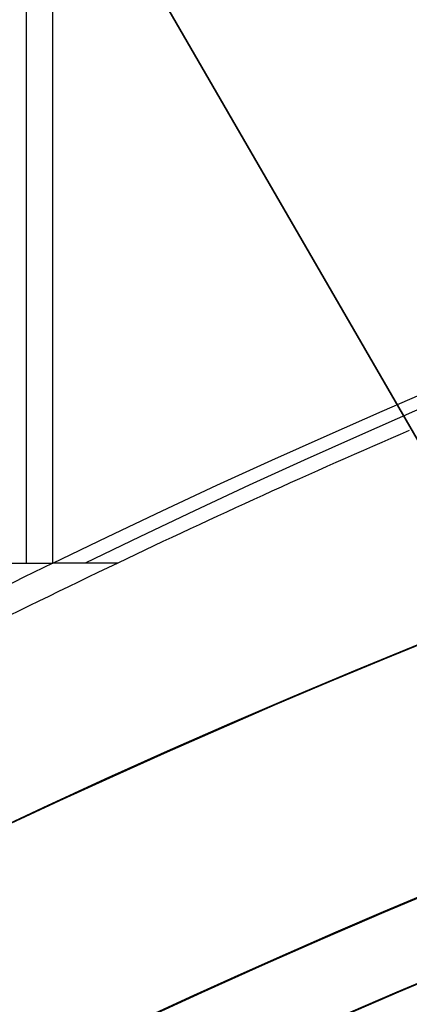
# Model space of a CAD drawing. Extents: x 12895 to 14339, y -6833 to -5581.
# Tile 64 of 79: x 13593.67 to 13596.14, y -6333.72 to -6327.45. Entities that reach past the tile are written whole.
import ezdxf

# ---------------------------------------------------------------- set-up
doc = ezdxf.new("R2010")
doc.units = 0
doc.layers.get('0').update_dxf_attribs({"linetype": 'CONTINUOUS'})
doc.layers.add('BLANCO_METALICO', color=7, linetype='CONTINUOUS')
doc.layers.add('COLOR', color=7, linetype='CONTINUOUS')

msp = doc.modelspace()

# ---------------------------------------------------------------- linework, layer by layer
for p, q in [((13593.70730696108, -5581.49575297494, 61.28731497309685), (13593.70730696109, -6330.909625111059, 61.28731497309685)), ((13593.87604010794, -6330.909620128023, 60.55654434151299), (13593.87601975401, -5581.495752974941, 60.55653964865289)), ((13593.5385931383, -6330.909630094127, 62.01809475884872), (13593.87604010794, -6330.909620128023, 60.55654434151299)), ((13594.28874483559, -6330.909596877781, 58.76914123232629), (13593.87604010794, -6330.909620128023, 60.55654434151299))]:
    msp.add_line(p, q)
at = {"extrusion": (-0.2249510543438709, 8.038899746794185e-15, 0.9743700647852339)}
msp.add_lwpolyline([(6339.841516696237, 13345.0425022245), (6339.366101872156, 13344.7073845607), (6338.892938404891, 13344.36819328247), (6338.422075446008, 13344.02495177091), (6337.95356184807, 13343.67768423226), (6337.487446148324, 13343.32641569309), (6337.023776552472, 13342.97117199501), (6336.562600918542, 13342.61197978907), (6336.103966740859, 13342.24886652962), (6335.647921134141, 13341.88186046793), (6335.194510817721, 13341.51099064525), (6334.743782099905, 13341.13628688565), (6334.29578086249, 13340.75777978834), (6333.850552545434, 13340.37550071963), (6333.408142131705, 13339.98948180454), (6332.968594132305, 13339.59975591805), (6332.531952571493, 13339.2063566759), (6332.098260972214, 13338.80931842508), (6331.667562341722, 13338.40867623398), (6331.239899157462, 13338.00446588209), (6330.815313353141, 13337.5967238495), (6330.393846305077, 13337.18548730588), (6329.975538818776, 13336.77079409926), (6329.560431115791, 13336.35268274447), (6329.148562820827, 13335.93119241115), (6328.739972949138, 13335.50636291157), (6328.334699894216, 13335.07823468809), (6327.932781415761, 13334.64684880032), (6327.53425462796, 13334.21224691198), (6327.139155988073, 13333.77447127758), (6326.747521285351, 13333.33356472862), (6326.359385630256, 13332.8895706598), (6325.974783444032, 13332.44253301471), (6325.593748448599, 13331.9924962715), (6325.216313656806, 13331.53950542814), (6324.842511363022, 13331.08360598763), (6324.472373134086, 13330.6248439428), (6324.105929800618, 13330.16326576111), (6323.743211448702, 13329.69891836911), (6323.384247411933, 13329.23184913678), (6323.029066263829, 13328.76210586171), (6322.677695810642, 13328.28973675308), (6322.330163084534, 13327.81479041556), (6321.98649433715, 13327.33731583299), (6321.646715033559, 13326.85736235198), (6321.310849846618, 13326.37497966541), (6320.978922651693, 13325.89021779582), (6320.650956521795, 13325.40312707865), (6320.326973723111, 13324.91375814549), (6320.00699571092, 13324.42216190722), (6319.691043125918, 13323.92838953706), (6319.379135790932, 13323.43249245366), (6319.071292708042, 13322.93452230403), (6318.767532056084, 13322.4345309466), (6318.467871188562, 13321.9325704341), (6318.17232663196, 13321.42869299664), (6317.88091408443, 13320.92295102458), (6317.593648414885, 13320.41539705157), (6317.310543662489, 13319.90608373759), (6317.031613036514, 13319.39506385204), (6316.756868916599, 13318.88239025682), (6316.486322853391, 13318.36811588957), (6316.219985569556, 13317.85229374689), (6315.957866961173, 13317.33497686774), (6315.699976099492, 13316.81621831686), (6315.446321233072, 13316.29607116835), (6315.196909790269, 13315.77458848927), (6314.951748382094, 13315.25182332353), (6314.710842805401, 13314.72782867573), (6314.474198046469, 13314.20265749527), (6314.241818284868, 13313.67636266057), (6314.013706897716, 13313.14899696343), (6313.789866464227, 13312.62061309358), (6313.570298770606, 13312.09126362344), (6313.355004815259, 13311.56100099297), (6313.143984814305, 13311.02987749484), (6312.93723820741, 13310.49794525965), (6312.734763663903, 13309.96525624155), (6312.536559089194, 13309.43186220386), (6312.342621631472, 13308.89781470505), (6312.152947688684, 13308.36316508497), (6311.967532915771, 13307.82796445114), (6311.786372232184, 13307.29226366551), (6311.609459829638, 13306.75611333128), (6311.43678918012, 13306.21956378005), (6311.268353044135, 13305.68266505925), (6311.104143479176, 13305.14546691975), (6310.944151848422, 13304.60801880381), (6310.788368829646, 13304.07036983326), (6310.63678442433, 13303.53256879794), (6310.489387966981, 13302.99466414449), (6310.346168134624, 13302.45670396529), (6310.207112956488, 13301.91873598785), (6310.072209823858, 13301.3808075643), (6309.941445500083, 13300.84296566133), (6309.814806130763, 13300.30525685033), (6309.69227725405, 13299.76772729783), (6309.573843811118, 13299.23042275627), (6309.459490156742, 13298.69338855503), (6309.349200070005, 13298.15666959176), (6309.242956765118, 13297.62031032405), (6309.140742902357, 13297.08435476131), (6309.04254059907, 13296.54884645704), (6308.948331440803, 13296.01382850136), (6308.858096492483, 13295.47934351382), (6308.771816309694, 13294.94543363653), (6308.689470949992, 13294.4121405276), (6308.611039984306, 13293.87950535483), (6308.536502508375, 13293.34756878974), (6308.465837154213, 13292.81637100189), (6308.399022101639, 13292.28595165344), (6308.336035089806, 13291.75634989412), (6308.27685342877, 13291.22760435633), (6308.221454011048, 13290.69975315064), (6308.169813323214, 13290.17283386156), (6308.121907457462, 13289.64688354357), (6308.077712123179, 13289.12193871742), (6308.037202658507, 13288.59803536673), (6308.00035404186, 13288.07520893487), (6307.967140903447, 13287.55349432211), (6307.937537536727, 13287.03292588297), (6307.911517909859, 13286.51353742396), (6307.889055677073, 13285.99536220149), (6307.87012419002, 13285.47843292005), (6307.854696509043, 13284.96278173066), (6307.842745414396, 13284.4484402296), (6307.834243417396, 13283.93543945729), (6307.829162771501, 13283.42380989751), (6307.827475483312, 13282.91358147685), (6307.82922295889, 13282.39433270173), (6307.834485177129, 13281.87363342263), (6307.843291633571, 13281.35151519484), (6307.855671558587, 13280.82801017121), (6307.871653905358, 13280.30315110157), (6307.891267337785, 13279.77697133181), (6307.914540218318, 13279.2495048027), (6307.941500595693, 13278.72078604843), (6307.972176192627, 13278.1908501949), (6308.006594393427, 13277.6597329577), (6308.044782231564, 13277.12747063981), (6308.086766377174, 13276.59410012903), (6308.132573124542, 13276.05965889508), (6308.182228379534, 13275.5241849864), (6308.235757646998, 13274.98771702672), (6308.293186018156, 13274.45029421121), (6308.354538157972, 13273.91195630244), (6308.419838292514, 13273.37274362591), (6308.48911019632, 13272.83269706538), (6308.562377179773, 13272.2918580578), (6308.639662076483, 13271.75026858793), (6308.720987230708, 13271.20797118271), (6308.806374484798, 13270.66500890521), (6308.895845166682, 13270.1214253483), (6308.989420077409, 13269.577264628), (6309.087119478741, 13269.03257137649), (6309.188963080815, 13268.4873907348), (6309.294970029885, 13267.94176834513), (6309.405158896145, 13267.39575034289), (6309.519547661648, 13266.84938334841), (6309.638153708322, 13266.30271445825), (6309.760993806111, 13265.75579123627), (6309.888084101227, 13265.20866170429), (6310.019440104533, 13264.66137433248), (6310.155076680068, 13264.11397802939), (6310.295008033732, 13263.56652213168), (6310.439247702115, 13263.01905639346), (6310.587808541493, 13262.47163097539), (6310.74070271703, 13261.92429643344), (6310.897941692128, 13261.37710370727), (6311.059536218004, 13260.83010410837), (6311.225496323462, 13260.28334930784), (6311.395831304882, 13259.7368913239), (6311.570549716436, 13259.19078250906), (6311.749659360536, 13258.64507553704), (6311.933167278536, 13258.0998233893), (6312.121079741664, 13257.55507934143), (6312.313402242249, 13257.01089694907), (6312.510139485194, 13256.46733003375), (6312.711295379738, 13255.92443266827), (6312.916873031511, 13255.38225916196), (6313.126874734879, 13254.84086404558), (6313.341301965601, 13254.30030205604), (6313.560155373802, 13253.7606281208), (6313.783434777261, 13253.22189734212), (6314.011139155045, 13252.68416498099), (6314.243266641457, 13252.1474864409), (6314.479814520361, 13251.61191725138), (6314.720779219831, 13251.07751305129), (6314.966156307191, 13250.544329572), (6315.21594048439, 13250.01242262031), (6315.470125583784, 13249.48184806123), (6315.728704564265, 13248.95266180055), (6315.991669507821, 13248.42491976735), (6316.259011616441, 13247.8986778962), (6316.530721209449, 13247.37399210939), (6316.806787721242, 13246.85091829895), (6317.087199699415, 13246.32951230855), (6317.371944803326, 13245.80982991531), (6317.661009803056, 13245.29192681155), (6317.954380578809, 13244.7758585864), (6318.252042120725, 13244.26168070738), (6318.553978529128, 13243.74944850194), (6318.860173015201, 13243.23921713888), (6319.170607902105, 13242.73104160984), (6319.485264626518, 13242.22497671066), (6319.80412374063, 13241.72107702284), (6320.127164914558, 13241.21939689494), (6320.454366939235, 13240.71999042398), (6320.785707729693, 13240.22291143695), (6321.121164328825, 13239.72821347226), (6321.460712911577, 13239.23594976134), (6321.80432878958, 13238.74617321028), (6322.151986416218, 13238.25893638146), (6322.503659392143, 13237.77429147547), (6322.85932047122, 13237.29229031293), (6323.218941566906, 13236.81298431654), (6323.582493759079, 13236.33642449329), (6323.949947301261, 13235.86266141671), (6324.321271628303, 13235.39174520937), (6324.696435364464, 13234.92372552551), (6325.075406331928, 13234.45865153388), (6325.458151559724, 13233.99657190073), (6325.844637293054, 13233.53753477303), (6326.234829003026, 13233.08158776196), (6326.628691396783, 13232.62877792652), (6327.026188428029, 13232.17915175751), (6327.427283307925, 13231.73275516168), (6327.83193851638, 13231.28963344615), (6328.240115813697, 13230.84983130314), (6328.651776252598, 13230.413392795), (6329.066880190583, 13229.98036133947), (6329.485387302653, 13229.55077969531), (6329.907256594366, 13229.12468994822), (6330.332446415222, 13228.70213349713), (6330.760914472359, 13228.28315104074), (6331.192617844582, 13227.86778256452), (6331.627512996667, 13227.45606732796), (6332.065555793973, 13227.04804385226), (6332.506701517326, 13226.64374990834), (6332.950904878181, 13226.24322250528), (6333.398120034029, 13225.84649787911), (6333.848300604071, 13225.45361148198), (6334.301399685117, 13225.06459797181), (6334.757369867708, 13224.67949120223), (6335.21616325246, 13224.29832421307), (6335.677731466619, 13223.92112922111), (6336.142025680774, 13223.54793761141), (6336.608996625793, 13223.17877992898), (6337.078594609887, 13222.81368587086), (6337.550769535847, 13222.45268427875), (6338.025470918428, 13222.09580313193), (6338.502647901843, 13221.74306954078), (6338.982249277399, 13221.3945097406), (6339.464223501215, 13221.05014908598), (6339.948518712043, 13220.71001204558), (6340.435082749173, 13220.37412219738), (6340.923863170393, 13220.04250222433)], dxfattribs=at)
at = {"extrusion": (-0.2249510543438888, -3.01232403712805e-14, 0.9743700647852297)}
msp.add_lwpolyline([(6339.083899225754, 13220.04250222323), (6338.617968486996, 13220.37982577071), (6338.154309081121, 13220.72108551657), (6337.692967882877, 13221.06625769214), (6337.233991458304, 13221.41531775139), (6336.777426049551, 13221.76824037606), (6336.323317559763, 13222.12499948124), (6335.871711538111, 13222.48556822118), (6335.422653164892, 13222.84991899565), (6334.976187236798, 13223.21802345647), (6334.532358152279, 13223.58985251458), (6334.091209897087, 13223.96537634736), (6333.652786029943, 13224.34456440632), (6333.217129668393, 13224.72738542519), (6332.784283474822, 13225.11380742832), (6332.354289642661, 13225.5037977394), (6331.927189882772, 13225.89732299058), (6331.503025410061, 13226.29434913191), (6331.081836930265, 13226.69484144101), (6330.663664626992, 13227.09876453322), (6330.248548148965, 13227.50608237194), (6329.836526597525, 13227.91675827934), (6329.427638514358, 13228.33075494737), (6329.021921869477, 13228.748034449), (6328.619414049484, 13229.16855824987), (6328.220151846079, 13229.59228722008), (6327.824171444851, 13230.0191816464), (6327.43150841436, 13230.4492012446), (6327.042197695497, 13230.88230517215), (6326.656273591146, 13231.3184520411), (6326.273769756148, 13231.75759993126), (6325.894719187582, 13232.19970640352), (6325.519154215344, 13232.64472851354), (6325.147106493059, 13233.09262282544), (6324.778606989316, 13233.54334542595), (6324.413685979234, 13233.99685193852), (6324.052373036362, 13234.45309753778), (6323.694697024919, 13234.91203696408), (6323.340686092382, 13235.37362453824), (6322.990367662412, 13235.83781417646), (6322.643768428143, 13236.30455940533), (6322.300914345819, 13236.77381337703), (6321.961830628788, 13237.24552888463), (6321.626541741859, 13237.71965837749), (6321.295071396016, 13238.19615397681), (6320.967442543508, 13238.67496749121), (6320.643677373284, 13239.15605043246), (6320.323797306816, 13239.63935403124), (6320.007822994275, 13240.12482925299), (6319.695774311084, 13240.61242681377), (6319.387670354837, 13241.10209719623), (6319.08352944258, 13241.59379066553), (6318.783369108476, 13242.08745728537), (6318.487206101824, 13242.58304693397), (6318.195056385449, 13243.08050932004), (6317.906935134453, 13243.57979399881), (6317.622856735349, 13244.08085038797), (6317.342834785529, 13244.58362778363), (6317.066882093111, 13245.08807537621), (6316.795010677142, 13245.59414226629), (6316.527231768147, 13246.10177748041), (6316.263555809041, 13246.61092998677), (6316.003992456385, 13247.12154871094), (6315.748550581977, 13247.63358255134), (6315.497238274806, 13248.14698039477), (6315.250062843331, 13248.66169113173), (6315.007030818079, 13249.17766367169), (6314.768147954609, 13249.69484695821), (6314.533419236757, 13250.21318998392), (6314.302848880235, 13250.73264180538), (6314.076440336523, 13251.25315155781), (6313.854196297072, 13251.77466846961), (6313.636118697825, 13252.29714187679), (6313.42220872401, 13252.82052123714), (6313.212466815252, 13253.34475614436), (6313.006892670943, 13253.86979634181), (6312.805485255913, 13254.39559173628), (6312.608242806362, 13254.92209241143), (6312.415162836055, 13255.44924864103), (6312.226242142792, 13255.97701090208), (6312.041476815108, 13256.50532988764), (6311.860862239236, 13257.03415651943), (6311.684393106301, 13257.56344196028), (6311.512063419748, 13258.09313762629), (6311.343866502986, 13258.62319519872), (6311.179795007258, 13259.15356663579), (6311.019840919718, 13259.68420418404), (6310.863995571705, 13260.2150603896), (6310.712249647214, 13260.74608810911), (6310.564593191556, 13261.27724052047), (6310.421015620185, 13261.80847113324), (6310.281505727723, 13262.33973379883), (6310.146051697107, 13262.87098272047), (6310.01464110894, 13263.40217246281), (6309.887260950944, 13263.93325796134), (6309.763897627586, 13264.4641945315), (6309.644536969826, 13264.99493787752), (6309.529164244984, 13265.525444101), (6309.417764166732, 13266.05566970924), (6309.310320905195, 13266.5855716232), (6309.206818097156, 13267.11510718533), (6309.107238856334, 13267.64423416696), (6309.011565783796, 13268.17291077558), (6308.919780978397, 13268.70109566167), (6308.831866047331, 13269.22874792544), (6308.747802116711, 13269.75582712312), (6308.667569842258, 13270.28229327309), (6308.591149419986, 13270.80810686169), (6308.518520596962, 13271.33322884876), (6308.449662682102, 13271.85762067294), (6308.384554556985, 13272.3812442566), (6308.3231746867, 13272.90406201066), (6308.265501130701, 13273.42603683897), (6308.211511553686, 13273.94713214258), (6308.16118323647, 13274.46731182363), (6308.114493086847, 13274.98654028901), (6308.071417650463, 13275.50478245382), (6308.031933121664, 13276.02200374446), (6307.996015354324, 13276.53817010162), (6307.963639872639, 13277.05324798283), (6307.934781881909, 13277.56720436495), (6307.909416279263, 13278.08000674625), (6307.887517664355, 13278.59162314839), (6307.869060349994, 13279.10202211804), (6307.854018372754, 13279.61117272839), (6307.842365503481, 13280.11904458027), (6307.834075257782, 13280.62560780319), (6307.829120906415, 13281.13083305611), (6307.827475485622, 13281.63469152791), (6307.829268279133, 13282.16063006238), (6307.834667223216, 13282.68805624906), (6307.843702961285, 13283.21693728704), (6307.856405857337, 13283.74723974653), (6307.872805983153, 13284.27892956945), (6307.892933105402, 13284.81197207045), (6307.916816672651, 13285.34633193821), (6307.944485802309, 13285.88197323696), (6307.975969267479, 13286.41885940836), (6308.011295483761, 13286.9569532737), (6308.050492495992, 13287.49621703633), (6308.093587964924, 13288.03661228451), (6308.140609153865, 13288.5780999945), (6308.191582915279, 13289.12064053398), (6308.246535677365, 13289.66419366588), (6308.305493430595, 13290.2087185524), (6308.368481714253, 13290.75417375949), (6308.435525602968, 13291.30051726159), (6308.506649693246, 13291.84770644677), (6308.58187809, 13292.39569812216), (6308.661234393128, 13292.94444851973), (6308.744741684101, 13293.49391330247), (6308.83242251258, 13294.04404757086), (6308.924298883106, 13294.59480586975), (6309.020392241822, 13295.14614219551), (6309.120723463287, 13295.69801000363), (6309.225312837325, 13296.25036221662), (6309.334180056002, 13296.80315123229), (6309.447344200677, 13297.35632893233), (6309.564823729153, 13297.90984669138), (6309.686636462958, 13298.46365538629), (6309.812799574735, 13299.01770540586), (6309.943329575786, 13299.57194666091), (6310.078242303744, 13300.12632859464), (6310.217552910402, 13300.68080019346), (6310.361275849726, 13301.23530999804), (6310.509424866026, 13301.78980611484), (6310.662012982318, 13302.34423622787), (6310.819052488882, 13302.8985476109), (6310.980554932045, 13303.45268713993), (6311.146531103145, 13304.00660130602), (6311.316991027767, 13304.56023622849), (6311.49194395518, 13305.11353766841), (6311.671398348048, 13305.66645104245), (6311.855361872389, 13306.21892143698), (6312.043841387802, 13306.77089362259), (6312.236842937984, 13307.32231206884), (6312.434371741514, 13307.87312095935), (6312.636432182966, 13308.42326420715), (6312.843027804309, 13308.97268547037), (6313.054161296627, 13309.5213281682), (6313.26983449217, 13310.06913549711), (6313.490048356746, 13310.61605044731), (6313.714802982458, 13311.16201581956), (6313.944097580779, 13311.70697424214), (6314.177930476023, 13312.25086818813), (6314.416299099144, 13312.79363999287), (6314.659199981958, 13313.33523187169), (6314.906628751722, 13313.87558593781), (6315.158580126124, 13314.41464422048), (6315.415047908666, 13314.95234868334), (6315.676024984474, 13315.48864124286), (6315.941503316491, 13316.02346378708), (6316.211473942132, 13316.55675819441), (6316.485926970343, 13317.08846635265), (6316.764851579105, 13317.6185301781), (6317.048236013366, 13318.14689163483), (6317.336067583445, 13318.67349275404), (6317.628332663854, 13319.19827565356), (6317.925016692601, 13319.72118255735), (6318.226104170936, 13320.24215581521), (6318.53157866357, 13320.76113792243), (6318.841422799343, 13321.27807153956), (6319.155618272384, 13321.79289951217), (6319.474145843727, 13322.30556489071), (6319.79698534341, 13322.81601095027), (6320.124115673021, 13323.32418121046), (6320.455514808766, 13323.83001945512), (6320.791159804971, 13324.33346975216), (6321.131026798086, 13324.83447647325), (6321.475091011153, 13325.33298431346), (6321.823326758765, 13325.82893831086), (6322.175707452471, 13326.32228386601), (6322.532205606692, 13326.81296676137), (6322.892792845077, 13327.30093318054), (6323.257439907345, 13327.78612972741), (6323.626116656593, 13328.26850344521), (6323.998792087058, 13328.74800183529), (6324.375434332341, 13329.2245728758), (6324.756010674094, 13329.69816504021), (6325.140487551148, 13330.16872731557), (6325.528830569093, 13330.63620922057), (6325.921004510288, 13331.1005608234), (6326.31697334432, 13331.56173275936), (6326.716700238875, 13332.01967624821), (6327.12014757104, 13332.47434311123), (6327.527276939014, 13332.92568578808), (6327.938049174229, 13333.3736573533), (6328.352424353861, 13333.8182115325), (6328.770361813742, 13334.25930271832), (6329.191820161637, 13334.69688598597), (6329.616757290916, 13335.1309171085), (6330.045130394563, 13335.56135257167), (6330.476895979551, 13335.98814958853), (6330.912009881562, 13336.41126611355), (6331.350427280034, 13336.83066085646), (6331.792102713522, 13337.24629329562), (6332.236990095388, 13337.65812369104), (6332.685042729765, 13338.06611309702), (6333.136213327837, 13338.4702233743), (6333.590454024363, 13338.87041720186), (6334.047716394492, 13339.26665808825), (6334.507951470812, 13339.6589103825), (6334.971109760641, 13340.04713928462), (6335.437141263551, 13340.43131085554), (6335.905995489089, 13340.81139202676), (6336.37762147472, 13341.18735060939), (6336.851967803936, 13341.55915530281), (6337.328982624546, 13341.92677570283), (6337.808613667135, 13342.29018230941), (6338.290808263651, 13342.64934653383), (6338.775513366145, 13343.00424070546), (6339.262675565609, 13343.354838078), (6339.752241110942, 13343.70111283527), (6340.244155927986, 13344.04304009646), (6340.73836563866, 13344.38059592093), (6341.234815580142, 13344.71375731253), (6341.733450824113, 13345.0425022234)], dxfattribs=at)
at = {"extrusion": (-0.2249510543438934, -5.035538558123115e-14, 0.9743700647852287)}
msp.add_lwpolyline([(6345.291704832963, 13220.04250222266), (6344.781155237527, 13220.35147062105), (6344.272609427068, 13220.66513533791), (6343.766127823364, 13220.98347740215), (6343.261770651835, 13221.30647676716), (6342.759597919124, 13221.63411231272), (6342.259669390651, 13221.96636184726), (6341.762044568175, 13222.30320211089), (6341.266782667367, 13222.64460877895), (6340.773942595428, 13222.99055646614), (6340.283582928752, 13223.34101873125), (6339.795761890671, 13223.6959680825), (6339.310537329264, 13224.05537598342), (6338.827966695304, 13224.4192128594), (6338.348107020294, 13224.78744810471), (6337.871014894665, 13225.16005009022), (6337.396746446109, 13225.53698617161), (6336.925357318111, 13225.91822269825), (6336.456902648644, 13226.30372502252), (6335.99143704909, 13226.69345750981), (6335.529014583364, 13227.08738354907), (6335.069688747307, 13227.48546556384), (6334.613512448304, 13227.88766502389), (6334.160537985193, 13228.29394245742), (6333.710817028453, 13228.70425746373), (6333.264400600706, 13229.11856872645), (6332.821339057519, 13229.53683402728), (6332.381682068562, 13229.95901026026), (6331.945478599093, 13230.38505344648), (6331.512776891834, 13230.81491874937), (6331.083624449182, 13231.24856049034), (6330.65806801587, 13231.68593216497), (6330.236153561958, 13232.12698645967), (6329.817926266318, 13232.57167526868), (6329.403430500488, 13233.01994971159), (6328.992709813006, 13233.47176015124), (6328.585806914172, 13233.92705621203), (6328.182763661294, 13234.38578679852), (6327.783621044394, 13234.84790011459), (6327.388419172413, 13235.31334368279), (6326.997197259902, 13235.78206436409), (6326.609993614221, 13236.25400837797), (6326.22684562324, 13236.72912132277), (6325.847789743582, 13237.20734819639), (6325.472861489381, 13237.68863341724), (6325.102095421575, 13238.17292084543), (6324.735525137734, 13238.66015380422), (6324.373183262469, 13239.15027510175), (6324.015101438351, 13239.64322705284), (6323.661310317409, 13240.13895150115), (6323.311839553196, 13240.63738984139), (6322.966717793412, 13241.13848304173), (6322.625972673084, 13241.64217166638), (6322.289630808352, 13242.14839589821), (6321.957717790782, 13242.6570955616), (6321.630258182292, 13243.16821014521), (6321.307275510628, 13243.68167882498), (6320.988792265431, 13244.19744048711), (6320.674829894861, 13244.71543375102), (6320.365408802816, 13245.23559699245), (6320.060548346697, 13245.75786836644), (6319.76026683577, 13246.28218583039), (6319.464581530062, 13246.80848716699), (6319.17350863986, 13247.3367100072), (6318.887063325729, 13247.86679185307), (6318.605259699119, 13248.39867010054), (6318.328110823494, 13248.9322820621), (6318.055628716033, 13249.46756498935), (6317.787824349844, 13250.00445609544), (6317.524707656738, 13250.54289257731), (6317.266287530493, 13251.08281163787), (6317.012571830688, 13251.62415050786), (6316.763567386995, 13252.16684646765), (6316.519280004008, 13252.71083686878), (6316.279714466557, 13253.25605915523), (6316.04487454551, 13253.80245088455), (6315.814763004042, 13254.3499497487), (6315.589381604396, 13254.89849359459), (6315.368731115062, 13255.44802044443), (6315.152811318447, 13255.99846851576), (6314.941621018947, 13256.54977624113), (6314.735158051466, 13257.1018822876), (6314.533419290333, 13257.65472557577), (6314.336400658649, 13258.20824529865), (6314.144097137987, 13258.76238094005), (6313.956502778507, 13259.31707229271), (6313.773610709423, 13259.87225947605), (6313.595413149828, 13260.42788295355), (6313.421901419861, 13260.9838835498), (6313.253065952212, 13261.54020246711), (6313.088896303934, 13262.09678130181), (6312.929381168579, 13262.65356206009), (6312.774508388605, 13263.21048717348), (6312.624264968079, 13263.76749951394), (6312.478637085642, 13264.32454240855), (6312.337610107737, 13264.88155965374), (6312.201168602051, 13265.43849552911), (6312.069296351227, 13265.99529481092), (6311.941976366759, 13266.55190278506), (6311.819190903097, 13267.10826525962), (6311.700921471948, 13267.66432857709), (6311.587148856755, 13268.22003962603), (6311.477853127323, 13268.77534585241), (6311.373013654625, 13269.33019527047), (6311.272609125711, 13269.88453647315), (6311.176617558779, 13270.4383186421), (6311.08501631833, 13270.99149155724), (6310.997782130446, 13271.54400560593), (6310.914891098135, 13272.09581179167), (6310.836318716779, 13272.64686174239), (6310.762039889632, 13273.19710771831), (6310.692028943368, 13273.74650261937), (6310.626259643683, 13274.29499999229), (6310.564705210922, 13274.84255403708), (6310.507338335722, 13275.38911961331), (6310.454131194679, 13275.93465224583), (6310.405055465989, 13276.47910813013), (6310.360082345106, 13277.02244413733), (6310.319182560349, 13277.56461781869), (6310.282326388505, 13278.1055874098), (6310.249483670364, 13278.64531183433), (6310.220623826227, 13279.18375070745), (6310.195715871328, 13279.72086433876), (6310.174728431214, 13280.25661373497), (6310.157629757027, 13280.79096060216), (6310.144387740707, 13281.32386734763), (6310.1349699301, 13281.85529708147), (6310.129343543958, 13282.38521361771), (6310.127475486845, 13282.91358147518), (6310.129274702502, 13283.43212239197), (6310.134693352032, 13283.95215562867), (6310.143762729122, 13284.47364766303), (6310.15651383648, 13284.99656431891), (6310.172977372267, 13285.52087076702), (6310.193183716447, 13286.04653152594), (6310.217162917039, 13286.57351046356), (6310.24494467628, 13287.1017707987), (6310.276558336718, 13287.63127510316), (6310.312032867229, 13288.16198530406), (6310.351396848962, 13288.69386268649), (6310.394678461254, 13289.22686789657), (6310.441905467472, 13289.76096094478), (6310.493105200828, 13290.29610120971), (6310.54830455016, 13290.83224744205), (6310.607529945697, 13291.36935776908), (6310.670807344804, 13291.90738969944), (6310.738162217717, 13292.44630012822), (6310.809619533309, 13292.98604534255), (6310.885203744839, 13293.52658102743), (6310.964938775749, 13294.06786227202), (6311.048848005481, 13294.60984357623), (6311.13695425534, 13295.15247885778), (6311.229279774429, 13295.69572145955), (6311.32584622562, 13296.23952415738), (6311.426674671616, 13296.78383916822), (6311.531785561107, 13297.32861815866), (6311.641198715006, 13297.87381225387), (6311.754933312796, 13298.41937204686), (6311.873007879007, 13298.96524760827), (6311.995440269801, 13299.51138849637), (6312.122247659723, 13300.05774376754), (6312.253446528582, 13300.60426198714), (6312.389052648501, 13301.15089124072), (6312.529081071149, 13301.69757914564), (6312.673546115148, 13302.24427286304), (6312.82246135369, 13302.79091911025), (6312.975839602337, 13303.33746417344), (6313.133692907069, 13303.88385392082), (6313.296032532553, 13304.43003381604), (6313.462868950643, 13304.97594893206), (6313.634211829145, 13305.52154396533), (6313.810070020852, 13306.06676325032), (6313.99045155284, 13306.61155077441), (6314.175363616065, 13307.15585019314), (6314.364812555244, 13307.69960484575), (6314.558803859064, 13308.24275777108), (6314.757342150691, 13308.78525172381), (6314.960431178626, 13309.32702919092), (6315.16807380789, 13309.86803240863), (6315.380272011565, 13310.40820337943), (6315.5970268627, 13310.94748388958), (6315.818338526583, 13311.48581552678), (6316.044206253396, 13312.02313969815), (6316.27462837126, 13312.55939764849), (6316.509602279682, 13313.09453047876), (6316.749124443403, 13313.62847916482), (6316.993190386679, 13314.1611845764), (6317.241794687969, 13314.69258749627), (6317.494930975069, 13315.22262863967), (6317.752591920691, 13315.75124867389), (6318.014769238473, 13316.27838823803), (6318.281453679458, 13316.803987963), (6318.552635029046, 13317.32798849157), (6318.828302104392, 13317.85033049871), (6319.108442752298, 13318.3709547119), (6319.393043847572, 13318.88980193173), (6319.682091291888, 13319.40681305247), (6319.975570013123, 13319.92192908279), (6320.273463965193, 13320.43509116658), (6320.575756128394, 13320.94624060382), (6320.882428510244, 13321.45531887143), (6321.193462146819, 13321.96226764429), (6321.508837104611, 13322.46702881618), (6321.828532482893, 13322.96954452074), (6322.152526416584, 13323.46975715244), (6322.48079607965, 13323.96760938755), (6322.813317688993, 13324.463044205), (6323.150066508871, 13324.95600490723), (6323.491016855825, 13325.44643514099), (6323.836142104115, 13325.93427891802), (6324.185414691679, 13326.41948063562), (6324.538806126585, 13326.90198509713), (6324.896286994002, 13327.38173753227), (6325.257826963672, 13327.85868361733), (6325.623394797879, 13328.33276949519), (6325.992958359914, 13328.80394179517), (6326.366484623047, 13329.27214765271), (6326.743939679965, 13329.73733472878), (6327.125288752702, 13330.19945122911), (6327.510496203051, 13330.65844592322), (6327.899525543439, 13331.11426816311), (6328.29233944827, 13331.56686790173), (6328.688899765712, 13332.01619571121), (6329.089167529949, 13332.46220280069), (6329.493102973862, 13332.90484103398), (6329.900665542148, 13333.34406294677), (6330.311813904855, 13333.77982176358), (6330.72650597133, 13334.21207141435), (6331.144698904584, 13334.64076655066), (6331.56634913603, 13335.06586256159), (6331.991412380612, 13335.48731558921), (6332.419843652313, 13335.9050825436), (6332.851597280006, 13336.31912111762), (6333.28662692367, 13336.72938980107), (6333.72488559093, 13337.13584789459), (6334.166325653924, 13337.53845552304), (6334.610898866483, 13337.93717364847), (6335.058556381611, 13338.33196408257), (6335.509248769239, 13338.72278949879), (6335.962926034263, 13339.10961344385), (6336.419537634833, 13339.49240034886), (6336.879032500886, 13339.87111553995), (6337.341359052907, 13340.24572524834), (6337.806465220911, 13340.61619662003), (6338.274298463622, 13340.98249772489), (6338.744805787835, 13341.34459756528), (6339.217933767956, 13341.70246608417), (6339.693628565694, 13342.05607417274), (6340.171835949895, 13342.40539367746), (6340.652501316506, 13342.7503974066), (6341.135569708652, 13343.09105913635), (6341.620985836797, 13343.42735361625), (6342.108694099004, 13343.75925657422), (6342.598638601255, 13344.086744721), (6343.090763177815, 13344.40979575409), (6343.585011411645, 13344.72838836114), (6344.081326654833, 13345.04250222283)], dxfattribs=at)
at = {"extrusion": (-0.2249510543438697, 2.144614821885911e-14, 0.9743700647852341)}
msp.add_lwpolyline([(6345.598703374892, 13344.68873140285), (6345.084589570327, 13344.38114209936), (6344.572462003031, 13344.06880151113), (6344.06238205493, 13343.75172823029), (6343.554410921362, 13343.42994194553), (6343.048609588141, 13343.10346344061), (6342.545038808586, 13342.77231459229), (6342.043759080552, 13342.43651836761), (6341.54483062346, 13342.09609882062), (6341.048313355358, 13341.75108108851), (6340.55426687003, 13341.40149138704), (6340.062750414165, 13341.04735700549), (6339.573822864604, 13340.68870630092), (6339.087542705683, 13340.32556869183), (6338.603968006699, 13339.95797465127), (6338.123156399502, 13339.5859556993), (6337.645165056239, 13339.20954439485), (6337.170050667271, 13338.82877432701), (6336.697869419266, 13338.44368010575), (6336.228676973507, 13338.05429735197), (6335.762528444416, 13337.66066268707), (6335.299478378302, 13337.26281372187), (6334.839580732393, 13336.86078904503), (6334.382888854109, 13336.45462821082), (6333.92945546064, 13336.04437172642), (6333.479332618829, 13335.63006103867), (6333.032571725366, 13335.21173852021), (6332.58922348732, 13334.78944745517), (6332.149337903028, 13334.36323202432), (6331.712964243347, 13333.9331372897), (6331.280151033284, 13333.49920917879), (6330.850946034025, 13333.06149446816), (6330.425396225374, 13332.62004076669), (6330.003547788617, 13332.17489649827), (6329.585446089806, 13331.72611088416), (6329.171135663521, 13331.27373392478), (6328.760660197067, 13330.81781638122), (6328.354062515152, 13330.35840975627), (6327.951384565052, 13329.89556627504), (6327.552667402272, 13329.42933886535), (6327.157951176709, 13328.95978113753), (6326.76727511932, 13328.48694736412), (6326.380677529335, 13328.01089245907), (6325.998195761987, 13327.53167195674), (6325.619866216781, 13327.04934199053), (6325.245724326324, 13326.56395927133), (6324.875804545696, 13326.07558106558), (6324.510140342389, 13325.58426517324), (6324.148764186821, 13325.09006990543), (6323.791707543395, 13324.5930540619), (6323.439000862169, 13324.09327690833), (6323.090673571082, 13323.59079815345), (6322.746754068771, 13323.08567792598), (6322.407269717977, 13322.57797675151), (6322.072246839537, 13322.06775552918), (6321.741710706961, 13321.55507550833), (6321.415685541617, 13321.03999826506), (6321.094194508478, 13320.52258567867), (6320.777259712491, 13320.0028999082), (6320.464902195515, 13319.48100336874), (6320.157141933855, 13318.95695870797), (6319.853997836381, 13318.43082878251), (6319.55548774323, 13317.9026766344), (6319.261628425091, 13317.37256546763), (6318.972435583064, 13316.84055862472), (6318.687923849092, 13316.30671956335), (6318.408106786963, 13315.77111183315), (6318.132996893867, 13315.23379905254), (6317.862605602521, 13314.69484488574), (6317.596943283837, 13314.15431301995), (6317.336019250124, 13313.61226714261), (6317.079841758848, 13313.06877091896), (6316.828418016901, 13312.52388796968), (6316.581754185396, 13311.97768184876), (6316.339855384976, 13311.43021602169), (6316.102725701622, 13310.88155384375), (6315.870368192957, 13310.33175853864), (6315.64278489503, 13309.78089317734), (6315.419976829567, 13309.22902065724), (6315.201944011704, 13308.6762036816), (6314.988685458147, 13308.12250473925), (6314.780199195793, 13307.56798608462), (6314.576482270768, 13307.01270971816), (6314.377530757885, 13306.45673736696), (6314.18333977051, 13305.90013046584), (6313.993903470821, 13305.34295013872), (6313.809215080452, 13304.7852571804), (6313.62926689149, 13304.22711203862), (6313.454050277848, 13303.66857479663), (6313.283555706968, 13303.10970515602), (6313.117772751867, 13302.55056242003), (6312.956690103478, 13301.99120547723), (6312.800295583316, 13301.43169278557), (6312.648576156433, 13300.87208235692), (6312.501517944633, 13300.31243174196), (6312.359106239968, 13299.75279801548), (6312.221325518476, 13299.1932377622), (6312.088159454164, 13298.63380706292), (6311.959590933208, 13298.07456148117), (6311.835602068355, 13297.51555605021), (6311.716174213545, 13296.95684526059), (6311.601287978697, 13296.39848304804), (6311.49092324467, 13295.84052278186), (6311.385059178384, 13295.28301725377), (6311.283674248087, 13294.72601866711), (6311.186746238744, 13294.16957862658), (6311.094252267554, 13293.61374812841), (6311.006168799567, 13293.05857755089), (6310.922471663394, 13292.50411664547), (6310.843136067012, 13291.9504145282), (6310.768136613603, 13291.3975196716), (6310.697447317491, 13290.84547989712), (6310.631041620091, 13290.29434236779), (6310.568892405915, 13289.74415358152), (6310.510972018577, 13289.19495936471), (6310.457252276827, 13288.64680486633), (6310.407704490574, 13288.09973455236), (6310.362299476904, 13287.55379220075), (6310.321007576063, 13287.0090208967), (6310.283798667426, 13286.4654630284), (6310.250642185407, 13285.92316028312), (6310.221507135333, 13285.38215364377), (6310.196362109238, 13284.84248338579), (6310.175175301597, 13284.30418907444), (6310.157914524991, 13283.76730956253), (6310.144547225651, 13283.23188298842), (6310.135040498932, 13282.69794677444), (6310.129361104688, 13282.16553762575), (6310.1274754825, 13281.63469152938), (6310.129227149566, 13281.12304824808), (6310.134502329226, 13280.60995159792), (6310.143331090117, 13280.09543377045), (6310.155743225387, 13279.57952757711), (6310.17176824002, 13279.06226644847), (6310.191435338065, 13278.54368443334), (6310.214773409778, 13278.02381619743), (6310.241811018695, 13277.50269702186), (6310.272576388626, 13276.98036280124), (6310.307097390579, 13276.45685004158), (6310.345401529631, 13275.93219585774), (6310.387515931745, 13275.40643797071), (6310.433467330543, 13274.87961470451), (6310.483282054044, 13274.35176498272), (6310.536986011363, 13273.82292832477), (6310.59460467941, 13273.29314484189), (6310.656163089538, 13272.76245523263), (6310.721685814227, 13272.2309007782), (6310.791196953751, 13271.69852333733), (6310.86472012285, 13271.16536534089), (6310.942278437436, 13270.63146978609), (6311.023894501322, 13270.09688023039), (6311.109590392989, 13269.56164078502), (6311.199387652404, 13269.02579610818), (6311.293307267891, 13268.4893913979), (6311.391369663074, 13267.95247238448), (6311.493594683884, 13267.41508532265), (6311.600001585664, 13266.87727698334), (6311.71060902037, 13266.33909464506), (6311.825435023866, 13265.80058608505), (6311.944497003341, 13265.26179956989), (6312.067811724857, 13264.72278384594), (6312.195395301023, 13264.18358812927), (6312.327263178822, 13263.64426209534), (6312.463430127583, 13263.10485586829), (6312.603910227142, 13262.56542000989), (6312.748716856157, 13262.02600550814), (6312.897862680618, 13261.48666376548), (6313.051359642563, 13260.94744658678), (6313.209218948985, 13260.40840616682), (6313.371451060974, 13259.86959507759), (6313.538065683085, 13259.33106625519), (6313.709071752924, 13258.79287298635), (6313.884477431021, 13258.25506889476), (6314.064290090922, 13257.71770792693), (6314.248516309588, 13257.18084433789), (6314.437161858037, 13256.64453267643), (6314.630231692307, 13256.10882777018), (6314.8277299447, 13255.57378471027), (6315.029659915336, 13255.03945883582), (6315.236024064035, 13254.50590571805), (6315.446824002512, 13253.97318114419), (6315.662060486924, 13253.44134110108), (6315.881733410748, 13252.9104417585), (6316.105841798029, 13252.38053945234), (6316.334383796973, 13251.85169066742), (6316.567356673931, 13251.32395202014), (6316.804756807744, 13250.79738024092), (6317.04657968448, 13250.27203215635), (6317.292819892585, 13249.74796467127), (6317.543471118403, 13249.22523475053), (6317.798526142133, 13248.70389940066), (6318.057976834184, 13248.18401565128), (6318.321814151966, 13247.66564053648), (6318.590028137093, 13247.14883107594), (6318.86260791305, 13246.63364425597), (6319.139541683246, 13246.1201370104), (6319.420816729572, 13245.60836620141), (6319.706419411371, 13245.09838860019), (6319.996335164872, 13244.5902608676), (6320.290548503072, 13244.08403953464), (6320.589043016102, 13243.57978098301), (6320.891801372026, 13243.0775414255), (6321.198805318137, 13242.57737688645), (6321.510035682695, 13242.07934318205), (6321.825472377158, 13241.58349590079), (6322.145094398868, 13241.08989038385), (6322.468879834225, 13240.59858170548), (6322.796805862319, 13240.10962465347), (6323.128848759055, 13239.62307370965), (6323.464983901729, 13239.13898303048), (6323.805185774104, 13238.65740642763), (6324.149427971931, 13238.1783973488), (6324.497683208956, 13237.70200885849), (6324.849923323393, 13237.22829361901), (6325.206119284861, 13236.75730387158), (6325.566241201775, 13236.28909141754), (6325.930258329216, 13235.82370759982), (6326.298139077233, 13235.36120328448), (6326.669851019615, 13234.9016288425), (6327.04536090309, 13234.44503413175), (6327.424634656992, 13233.99146847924), (6327.807637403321, 13233.54098066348), (6328.194333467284, 13233.09361889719), (6328.584686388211, 13232.64943081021), (6328.978658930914, 13232.2084634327), (6329.376213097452, 13231.77076317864), (6329.777310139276, 13231.33637582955), (6330.181910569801, 13230.90534651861), (6330.589974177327, 13230.47771971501), (6331.001460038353, 13230.0535392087), (6331.416326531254, 13229.63284809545), (6331.834531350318, 13229.21568876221), (6332.256031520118, 13228.80210287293), (6332.680783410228, 13228.39213135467), (6333.108742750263, 13227.98581438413), (6333.539864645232, 13227.58319137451), (6333.974103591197, 13227.1843009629), (6334.411413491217, 13226.78918099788), (6334.851747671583, 13226.39786852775), (6335.295058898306, 13226.010399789), (6335.741299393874, 13225.62681019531), (6336.190420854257, 13225.24713432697), (6336.642374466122, 13224.87140592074), (6337.097110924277, 13224.49965786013), (6337.554580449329, 13224.13192216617), (6338.014732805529, 13223.76822998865), (6338.477517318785, 13223.40861159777), (6338.942882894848, 13223.05309637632), (6339.410778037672, 13222.70171281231), (6339.881150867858, 13222.35448849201), (6340.35394914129, 13222.01145009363), (6340.829120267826, 13221.67262338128), (6341.306611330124, 13221.3380331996), (6341.786369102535, 13221.00770346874), (6342.268340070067, 13220.6816571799), (6342.752470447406, 13220.3599163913), (6343.238706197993, 13220.0425022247)], dxfattribs=at)
for points in [[(13596.33151803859, -6331.379649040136), (13595.98370089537, -6331.521688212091), (13595.63688600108, -6331.666162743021), (13595.29108929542, -6331.813063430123), (13594.94632671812, -6331.962381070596), (13594.6026142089, -6332.114106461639), (13594.25996770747, -6332.268230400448), (13593.91840315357, -6332.424743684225), (13593.5779364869, -6332.583637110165), (13593.23858364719, -6332.744901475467), (13592.90036057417, -6332.908527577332), (13592.56328320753, -6333.074506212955), (13592.22736748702, -6333.242828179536), (13591.89262935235, -6333.413484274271), (13591.55908474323, -6333.586465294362), (13591.22674959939, -6333.761762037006)], [(13596.40737177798, -6333.501999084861), (13596.07442482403, -6333.643440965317), (13595.74247357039, -6333.787209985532)]]:
    msp.add_lwpolyline(points)
for centre, radius, start, end in [((13616.37125110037, -6381.069931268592, 89.37470231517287), 73.2424557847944, 29.99999999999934, 209.9999999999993), ((13616.37125110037, -6381.069931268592, 68.68735261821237), 73.2424557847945, 91.17126672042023, 191.5820307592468), ((13616.37125110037, -6381.069931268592, 46.50000292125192), 71.74245578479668, 52.49999999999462, 187.500000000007), ((13616.37125114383, -6381.06993131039, 88.63012703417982), 71.44457953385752, 30.00000004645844, 209.9999999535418), ((13616.37125110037, -6381.069931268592, 89.05580518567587), 71.21139006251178, 30.0000000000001, 210.0000000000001), ((13616.37125110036, -6381.069931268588, 88.1250029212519), 70.93945536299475, 74.99999999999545, 165.000000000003), ((13616.37125110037, -6381.069931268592, 67.93735261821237), 70.94245578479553, 93.83645893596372, 193.7167436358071), ((13616.37125110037, -6381.069931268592, 88.125002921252), 70.93945536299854, 97.49999999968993, 142.4999999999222), ((13616.37125110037, -6381.069931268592, 67.12500292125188), 53.58193971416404, 29.99999999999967, 209.9999999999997), ((13616.37125110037, -6381.069931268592, 65.62055118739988), 53.58193971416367, 29.99999999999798, 209.999999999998), ((13616.37125110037, -6381.069931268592, 67.12500292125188), 52.0912327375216, 29.99999999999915, 209.9999999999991), ((13616.37125110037, -6381.069931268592, 77.62500292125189), 52.09123273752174, 29.99999999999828, 209.9999999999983), ((13616.37125110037, -6381.069931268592, 62.12500292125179), 51.59084318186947, 88.45819037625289, 151.5418096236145)]:
    msp.add_arc(centre, radius, start, end)
at = {"extrusion": (0, 0, -1)}
for centre, radius, start, end in [((-13616.37125110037, -6381.069931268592, -89.37470231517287), 70.9424557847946, 330.0000000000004, 150.0000000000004), ((-13616.37125110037, -6381.069931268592, -46.50000292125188), 70.9424557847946, 330.0000000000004, 150.0000000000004), ((-13616.37125110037, -6381.069931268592, -88.12500292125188), 52.09123273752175, 330.0000000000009, 150.0000000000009)]:
    msp.add_arc(centre, radius, start, end, dxfattribs=at)
at = {"extrusion": (0.2249510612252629, -1.429237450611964e-08, -0.9743700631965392)}
msp.add_arc((-6381.484454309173, 13283.13219221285, 2998.952447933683), 56.00000007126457, 334.5735870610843, 25.32742621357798, dxfattribs=at)
at = {"extrusion": (-0.2249511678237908, -6.972186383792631e-08, 0.9743700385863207)}
msp.add_arc((6381.489540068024, 13283.1295418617, -2999.867496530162), 56.00000007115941, 154.6725833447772, 205.4263646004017, dxfattribs=at)
at = {"extrusion": (-0.137921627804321, -2.88985500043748e-08, 0.9904431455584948)}
msp.add_arc((6381.821500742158, 13496.58157337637, -1816.73875647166), 56.32842280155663, 203.249219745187, 205.3392169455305, dxfattribs=at)
at = {"extrusion": (-0.2249513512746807, 6.123871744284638e-07, 0.9743699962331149)}
msp.add_arc((6381.448918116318, 13283.1481495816, -2998.96018136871), 56.00074098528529, 205.4265613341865, 207.7146193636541, dxfattribs=at)
at = {"extrusion": (-0.1379216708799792, 5.656415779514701e-08, 0.990443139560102)}
msp.add_arc((6381.795476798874, 13496.57706947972, -1816.739883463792), 56.30895921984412, 205.3392390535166, 207.6219790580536, dxfattribs=at)
at = {"layer": 'BLANCO_METALICO'}
for p, q in [((13587.87563795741, -6315.714530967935, 187.6470783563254), (13604.83302437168, -6345.085690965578, 187.6470783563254)), ((13604.83302437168, -6345.085690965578, 190.1470783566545), (13587.87563795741, -6315.714530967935, 190.1470783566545)), ((13587.87563795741, -6315.714530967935, 188.8970783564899), (13604.83302437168, -6345.085690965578, 188.8970783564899))]:
    msp.add_line(p, q, dxfattribs=at)
at = {"layer": 'BLANCO_METALICO', "extrusion": (0, 0, -1)}
for centre, radius, start, end in [((-13616.37098787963, -6381.069931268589, -171.6470783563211), 99.09999999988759, 359.9999999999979, 180.0000000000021), ((-13616.37098787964, -6381.069931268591, -170.0309014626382), 98.69999999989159, 359.9999999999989, 180.0000000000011), ((-13616.37098787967, -6381.069931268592, -167.2309014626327), 98.19999999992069, 359.9999999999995, 180.0000000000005), ((-13616.37098787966, -6381.069931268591, -168.0309014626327), 98.1999999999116, 359.9999999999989, 180.0000000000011), ((-13616.37098787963, -6381.069931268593, -171.6470783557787), 99.49999999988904, 0, 180), ((-13616.37098787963, -6381.069931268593, -170.8389899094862), 99.49999999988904, 0, 180), ((-13616.37098787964, -6381.069931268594, -169.280901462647), 99.49999999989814, 5.237206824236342e-13, 179.9999999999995), ((-13616.37098787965, -6381.069931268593, -168.5309014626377), 98.69999999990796, 0, 180), ((-13590.92850514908, -6336.999281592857, -187.6470783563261), 3.999999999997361, 82.00131576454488, 166.4526049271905)]:
    msp.add_arc(centre, radius, start, end, dxfattribs=at)
at = {"layer": 'BLANCO_METALICO'}
for centre, radius, start, end in [((13616.37098787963, -6381.069931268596, 170.030901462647), 99.49999999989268, 1.571162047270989e-12, 179.9999999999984), ((13616.37098787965, -6381.069931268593, 168.5309014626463), 99.49999999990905, 0, 180), ((13616.37098787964, -6381.069931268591, 171.64707835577), 98.69999999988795, 359.9999999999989, 180.0000000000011), ((13616.37098787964, -6381.069931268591, 170.8389899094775), 98.69999999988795, 359.9999999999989, 180.0000000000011), ((13590.92850514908, -6336.999281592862, 190.1470783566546), 3.999999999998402, 13.54739507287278, 193.5473950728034), ((13590.92850514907, -6336.999281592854, 188.8970783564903), 3.999999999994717, 13.5473950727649, 98.00927231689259)]:
    msp.add_arc(centre, radius, start, end, dxfattribs=at)
at = {"layer": 'COLOR', "extrusion": (0, 0, -1)}
for centre, radius, start, end in [((-13616.37125823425, -6381.069948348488, 10.54089386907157), 152.392098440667, 333.381578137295, 153.381578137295), ((-13616.37125823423, -6381.069948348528, -22.44590218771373), 75.00000000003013, 63.38157813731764, 153.3815781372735), ((-13616.37125823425, -6381.06994834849, -32.97295255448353), 75.00000000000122, 63.38157813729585, 243.3815781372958), ((-13616.37125823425, -6381.069948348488, -18.68835025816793), 83.81579491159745, 333.3815781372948, 153.3815781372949), ((-13616.37125823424, -6381.069948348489, -43.50000292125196), 72.9999999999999, 63.38157813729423, 243.3815781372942), ((-13616.37125823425, -6381.06994834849, -33.3991820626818), 73.00000000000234, 63.3815781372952, 243.3815781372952), ((-13616.37125823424, -6381.069948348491, -43.50000292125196), 73.00000000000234, 63.3815781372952, 243.3815781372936), ((-13616.37125823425, -6381.06994834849, -43.50000292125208), 75.00000000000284, 63.38157813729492, 243.3815781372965), ((-13616.37125823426, -6381.06994834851, -26.2000005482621), 61.09154780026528, 333.3815781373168, 153.3815781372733), ((-13616.37125823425, -6381.069948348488, 10.54089386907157), 152.3920984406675, 153.3815781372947, 333.3815781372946), ((-13616.37936058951, -6381.065905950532, -28.2000005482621), 59.50000000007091, 333.381578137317, 153.3815781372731), ((-13616.37936058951, -6381.065905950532, -26.2000005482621), 59.50000000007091, 333.381578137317, 153.3815781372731), ((-13616.37125823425, -6381.06994834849, -32.97295255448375), 74.9999999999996, 243.3815781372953, 63.38157813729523), ((-13616.37125823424, -6381.069948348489, -43.50000292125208), 75.00000000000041, 243.3815781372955, 63.38157813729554), ((-13616.37125823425, -6381.06994834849, -33.39918206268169), 72.99999999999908, 243.3815781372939, 63.38157813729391), ((-13616.37125823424, -6381.06994834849, -43.50000292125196), 73.00000000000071, 243.3815781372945, 63.38157813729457), ((-13616.37125823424, -6381.06994834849, -43.50000292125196), 73.00000000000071, 243.3815781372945, 63.38157813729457), ((-13616.3793605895, -6381.065905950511, -27.2000005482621), 59.5000000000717, 333.381578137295, 153.381578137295)]:
    msp.add_arc(centre, radius, start, end, dxfattribs=at)
at = {"layer": 'COLOR'}
for centre, radius, start, end in [((13616.37125823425, -6381.06994834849, -35.79999945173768), 153, 26.61842186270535, 206.618421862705), ((13616.37125823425, -6381.069948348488, -11.46081713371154), 152.9999999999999, 26.61842186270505, 206.6184218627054), ((13616.37125823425, -6381.069948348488, -23.63040829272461), 153.0000000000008, 26.61842186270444, 206.6184218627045), ((13616.37125823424, -6381.069948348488, -10.90949982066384), 152.8342956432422, 26.6184218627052, 206.6184218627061), ((13616.37125823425, -6381.06994834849, -35.79999945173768), 150, 26.61842186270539, 206.618421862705), ((13616.37125823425, -6381.069948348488, -11.46081713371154), 153, 206.6184218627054, 26.61842186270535), ((13616.37125823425, -6381.069948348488, -35.79999945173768), 153, 206.6184218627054, 26.61842186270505), ((13616.37125823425, -6381.069948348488, -23.63040829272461), 153.0000000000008, 206.618421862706, 26.61842186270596), ((13616.37125823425, -6381.069948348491, -10.90949982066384), 152.834295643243, 206.6184218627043, 26.61842186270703), ((13616.37125823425, -6381.069948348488, -35.79999945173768), 150, 206.6184218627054, 26.61842186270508)]:
    msp.add_arc(centre, radius, start, end, dxfattribs=at)

doc.saveas('drawing.dxf')
